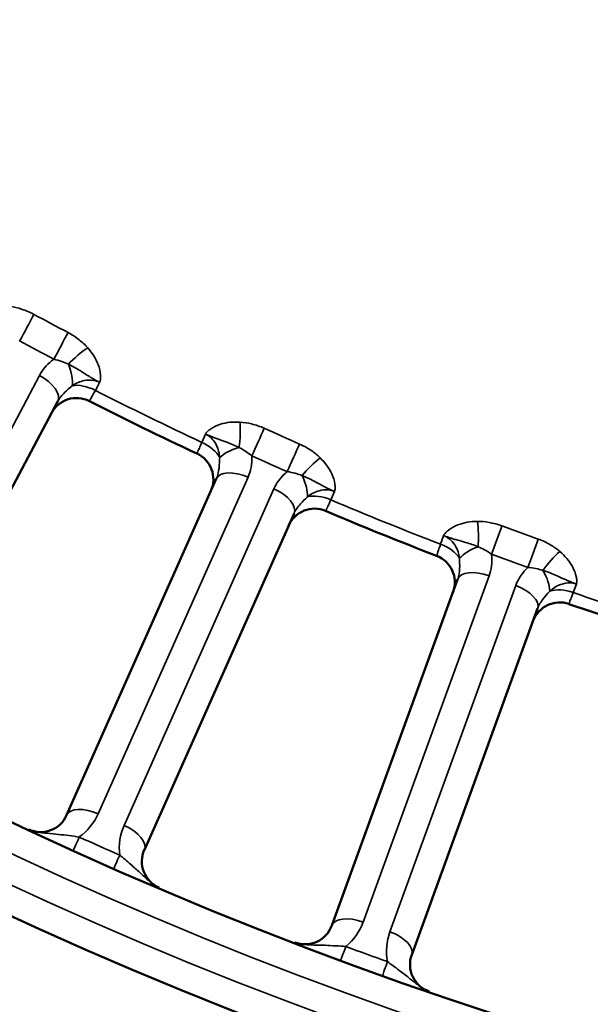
# Model space of a CAD drawing. Header units: inches. Extents: x 0 to 93.5, y 0 to 66.1.
# Tile 12 of 256: x 28.752 to 29.544, y 31.765 to 33.13. Entities that reach past the tile are written whole.
import ezdxf

# ---------------------------------------------------------------- set-up
doc = ezdxf.new("R2010")
doc.units = ezdxf.units.IN
doc.header["$LTSCALE"] = 4
doc.header["$MEASUREMENT"] = 0
for name, color, linetype, lineweight in [('Dimension (ANSI)', 7, 'Continuous', 25), ('Visible (ANSI)', 7, 'Continuous', 50), ('Visible Narrow (ANSI)', 7, 'Continuous', 35)]:
    doc.layers.add(name, color=color, linetype=linetype, lineweight=lineweight)
doc.styles.add('Note Text (ANSI)', font='arial.ttf')
doc.dimstyles.new('Default (ANSI)', dxfattribs={"dimscale": 4, "dimtxt": 0.24, "dimasz": 0.098425, "dimexe": 0.125, "dimexo": 0.0625, "dimgap": 0.031496, "dimtad": 0, "dimtih": 1, "dimtoh": 1, "dimrnd": 1e-08, "dimzin": 4, "dimdsep": 46, "dimtxsty": 'Note Text (ANSI)', "dimcen": 0.09, "dimdle": 0.393701, "dimclrd": 256, "dimclre": 256, "dimclrt": 256, "dimadec": 0, "dimazin": 1, "dimtfac": 0.5, "dimtofl": 0, "dimtmove": 0, "dimatfit": 3, "dimfxl": 1, "dimtolj": 1, "dimtzin": 4, "dimlwd": -1, "dimlwe": -1, "dimarcsym": 0})

# ---------------------------------------------------------------- blocks, each defined once
blk = doc.blocks.new('*D15')
at = {"layer": 'Defpoints', "color": 0, "transparency": 16777216}
for p in [(20.917, 37.0205), (41.4682, 37.0205), (41.4682, 20.4817)]:
    blk.add_point(p, dxfattribs=at)
at = {"layer": 'Dimension (ANSI)', "transparency": 16777216}
for p, q in [((20.917, 36.7705), (20.917, 19.9817)), ((41.4682, 36.7705), (41.4682, 19.9817)), ((21.3107, 20.4817), (41.0745, 20.4817))]:
    blk.add_line(p, q, dxfattribs=at)
for points in [[(21.3107, 20.5473), (21.3107, 20.4161), (20.917, 20.4817)], [(41.0745, 20.5473), (41.0745, 20.4161), (41.4682, 20.4817)]]:
    blk.add_solid(points, dxfattribs=at)
at = {"layer": 'Dimension (ANSI)', "transparency": 16777216, "insert": (29.5611, 21.588), "char_height": 0.96, "attachment_point": 1, "style": 'Note Text (ANSI)'}
blk.add_mtext('\\A1;20.55', dxfattribs=at)
blk = doc.blocks.new('*D16')
at = {"layer": 'Defpoints', "color": 0, "transparency": 16777216}
for p in [(15.4446, 45.9182), (30.9951, 45.9182), (21.6498, 28.5826)]:
    blk.add_point(p, dxfattribs=at)
at = {"layer": 'Dimension (ANSI)', "transparency": 16777216}
for p, q in [((30.7451, 45.9182), (14.9446, 45.9182)), ((15.4446, 28.9763), (15.4446, 45.5245)), ((21.3998, 28.5826), (14.9446, 28.5826))]:
    blk.add_line(p, q, dxfattribs=at)
for points in [[(15.379, 45.5245), (15.5102, 45.5245), (15.4446, 45.9182)], [(15.379, 28.9763), (15.5102, 28.9763), (15.4446, 28.5826)]]:
    blk.add_solid(points, dxfattribs=at)
at = {"layer": 'Dimension (ANSI)', "transparency": 16777216, "insert": (14.3376, 35.6778), "char_height": 0.96, "attachment_point": 1, "rotation": 90, "style": 'Note Text (ANSI)'}
blk.add_mtext('\\A1;17.34', dxfattribs=at)

msp = doc.modelspace()

# ---------------------------------------------------------------- linework, layer by layer
at = {"layer": 'Visible (ANSI)'}
for p, q in [((28.5651, 32.15), (28.8049, 32.6009)), ((29.0248, 32.4936), (28.8171, 32.0271)), ((28.925, 31.979), (29.1327, 32.4456)), ((29.3596, 32.3539), (29.1849, 31.874)), ((29.2959, 31.8336), (29.4706, 32.3135))]:
    msp.add_line(p, q, dxfattribs=at)
for radius in [8.189, 6.1811, 5.8661, 5.748]:
    msp.add_circle((31.1926, 37.2174), radius, dxfattribs=at)
for centre, radius, start, end in [((28.8309, 32.5661), 0.0394, 63.0811, 152), ((31.1926, 37.2174), 5.1772, 243.0811, 244.9189), ((28.9813, 32.4927), 0.0394, 336, 64.9189), ((29.1611, 32.4127), 0.0394, 67.0811, 156), ((31.1926, 37.2174), 5.1772, 247.0811, 248.9189), ((29.3163, 32.35), 0.0394, 340, 68.9189), ((29.5012, 32.2827), 0.0394, 71.0811, 160), ((31.1926, 37.2174), 5.1772, 251.0811, 252.9189), ((28.7811, 32.0431), 0.0394, 245.0121, 336), ((28.9609, 31.963), 0.0394, 156, 246.9879), ((29.1479, 31.8875), 0.0394, 249.0121, 340), ((29.3329, 31.8201), 0.0394, 160, 250.9879)]:
    msp.add_arc(centre, radius, start, end, dxfattribs=at)
at = {"layer": 'Visible Narrow (ANSI)'}
for p, q in [((28.7793, 32.6368), (28.5396, 32.1858)), ((28.8629, 32.6271), (28.857, 32.616)), ((29.0046, 32.544), (29.0097, 32.5555)), ((28.861, 32.029), (29.0688, 32.4956)), ((29.1047, 32.4796), (28.897, 32.013)), ((29.1888, 32.4758), (29.1836, 32.4643)), ((29.3359, 32.4027), (29.3402, 32.4146)), ((29.2286, 31.879), (29.4033, 32.359)), ((29.4403, 32.3455), (29.2656, 31.8656)), ((29.5244, 32.3476), (29.5201, 32.3357))]:
    msp.add_line(p, q, dxfattribs=at)
for radius in [6.3662, 5.8268, 5.7874]:
    msp.add_circle((31.1926, 37.2174), radius, dxfattribs=at)
for centre, radius, start, end in [((31.1926, 37.2174), 5.1602, 243.0882, 244.9118), ((31.1926, 37.2174), 5.1602, 247.0882, 248.9118), ((31.1926, 37.2174), 5.1602, 251.0882, 252.9118), ((28.7891, 32.0611), 0.0787, 305.3542, 336), ((28.9689, 31.981), 0.0787, 156, 186.6458), ((31.1846, 37.1994), 5.7087, 245.6921, 246.3079), ((29.1547, 31.906), 0.0787, 309.3542, 340), ((29.3396, 31.8386), 0.0787, 160, 190.6458), ((31.1859, 37.1989), 5.7087, 249.6921, 250.3079)]:
    msp.add_arc(centre, radius, start, end, dxfattribs=at)
for centre, major_axis, ratio, start_param, end_param in [((28.7612, 32.7019), (-0.0186, -0.0347), 0.001641, 1.0472, 2.169907), ((32.1135, 38.9493), (-7.2059, 3.8314), 0.866025, 1.567514, 1.574079), ((28.8087, 32.6766), (0.0184, 0.0348), 0.001641, 0.971686, 2.094393), ((32.1082, 38.9395), (7.2372, -3.8481), 0.866025, 4.709107, 4.715671), ((28.8362, 32.6554), (-0.0294, -0.0262), 0.23794, 4.157155, 5.087893), ((28.803, 32.6492), (0.0165, -0.0358), 0.417627, 0.561295, 1.465687), ((28.7701, 32.6194), (0.0348, -0.0185), 0.5, 0, 1.570796), ((28.8468, 32.596), (0.0348, -0.0185), 0.5698, 1.581619, 2.512357), ((29.0484, 32.5518), (0.0025, 0.0393), 0.23794, 4.336885, 5.267623), ((29.0821, 32.5433), (-0.0161, -0.0359), 0.001641, 1.0472, 2.169907), ((31.9904, 39.0093), (-7.4556, 3.3194), 0.866025, 1.567514, 1.574079), ((28.9951, 32.5237), (0.036, -0.016), 0.5698, 0.629236, 1.559974), ((29.064, 32.5219), (0.0383, 0.009), 0.417627, 1.675906, 2.580298), ((29.1313, 32.5214), (0.0159, 0.036), 0.001641, 0.971686, 2.094393), ((31.9859, 38.9991), (7.488, -3.3339), 0.866025, 4.709107, 4.715671), ((29.1601, 32.5021), (-0.0275, -0.0282), 0.23794, 4.157155, 5.087893), ((29.0608, 32.4776), (-0.036, 0.016), 0.5, 4.712389, 6.283185), ((29.1275, 32.4936), (0.0189, -0.0345), 0.417627, 0.561295, 1.465687), ((29.0967, 32.4616), (0.036, -0.016), 0.5, 0, 1.570796), ((29.1749, 32.4436), (0.036, -0.016), 0.5698, 1.581619, 2.512357), ((29.3791, 32.4136), (-0.0002, 0.0394), 0.23794, 4.336885, 5.267623), ((29.4133, 32.4075), (-0.0136, -0.037), 0.001641, 1.0472, 2.169907), ((31.8635, 39.0606), (-7.669, 2.7913), 0.866025, 1.567514, 1.574079), ((29.4639, 32.3891), (0.0134, 0.037), 0.001641, 0.971686, 2.094393), ((29.3279, 32.3818), (0.037, -0.0135), 0.5698, 0.629236, 1.559974), ((29.3967, 32.3848), (0.0376, 0.0117), 0.417627, 1.675906, 2.580298), ((29.494, 32.3718), (-0.0255, -0.03), 0.23794, 4.157155, 5.087893), ((31.8597, 39.0501), (7.7023, -2.8034), 0.866025, 4.709107, 4.715671), ((29.462, 32.3611), (0.0213, -0.0331), 0.417627, 0.561295, 1.465687), ((29.3966, 32.3405), (-0.037, 0.0135), 0.5, 4.712389, 6.283185), ((29.4336, 32.327), (0.037, -0.0135), 0.5, 0, 1.570796), ((29.5128, 32.3145), (0.037, -0.0135), 0.5698, 1.581619, 2.512357), ((28.853, 32.011), (-0.036, 0.016), 0.5, 4.712389, 6.283185), ((28.889, 31.995), (0.036, -0.016), 0.5, 0, 1.570796), ((28.8427, 32.0148), (-0.0162, -0.0359), 0.003103, 0, 1.047206), ((28.8987, 31.9899), (-0.0158, -0.0361), 0.003103, 5.235979, 6.283185), ((29.2219, 31.8605), (-0.037, 0.0135), 0.5, 4.712389, 6.283185), ((29.2589, 31.8471), (0.037, -0.0135), 0.5, 0, 1.570796), ((29.2113, 31.8636), (-0.0137, -0.0369), 0.003103, 0, 1.047206), ((29.269, 31.8426), (-0.0133, -0.0371), 0.003103, 5.235979, 6.283185)]:
    msp.add_ellipse(centre, major_axis=major_axis, ratio=ratio, start_param=start_param, end_param=end_param, dxfattribs=at)
for points, knots in [([(28.7717, 32.7214), (28.7663, 32.7244), (28.7605, 32.7268), (28.7495, 32.7303), (28.7442, 32.7316), (28.7389, 32.7323)], [-0.08937438, -0.08937438, -0.08937438, -0.08937438, -0.04206682, -0.04206682, 0, 0, 0, 0]), ([(28.8464, 32.6751), (28.8428, 32.6791), (28.8388, 32.6828), (28.8297, 32.69), (28.8245, 32.6934), (28.819, 32.6963)], [-0.08937438, -0.08937438, -0.08937438, -0.08937438, -0.04730953, -0.04730953, 0, 0, 0, 0]), ([(28.8629, 32.6271), (28.8629, 32.6271), (28.8629, 32.6271), (28.8629, 32.6271), (28.8629, 32.6271), (28.8629, 32.6272), (28.8629, 32.6272), (28.8629, 32.6272), (28.8629, 32.6272), (28.863, 32.6273), (28.863, 32.6273), (28.8631, 32.6276), (28.8632, 32.6278), (28.8634, 32.6285), (28.8636, 32.629), (28.8638, 32.6304), (28.864, 32.6313), (28.8642, 32.6339), (28.8642, 32.6357), (28.8638, 32.6422), (28.8626, 32.6471), (28.8608, 32.6518), (28.8593, 32.656), (28.8572, 32.66), (28.8523, 32.6678), (28.8495, 32.6716), (28.8464, 32.6751)], [-0.148382, -0.148382, -0.148382, -0.148382, -0.1483603, -0.1483603, -0.1483387, -0.1483387, -0.1482955, -0.1482955, -0.1481357, -0.1481357, -0.1475776, -0.1475776, -0.1455443, -0.1455443, -0.14047, -0.14047, -0.132558, -0.132558, -0.1167341, -0.1167341, -0.074191, -0.074191, -0.074191, -0.0370955, -0.0370955, 0, 0, 0, 0]), ([(28.7995, 32.6593), (28.7984, 32.6585), (28.7973, 32.6577), (28.7893, 32.6513), (28.7834, 32.6444), (28.7793, 32.6368)], [0.04155794, 0.04155794, 0.04155794, 0.04155794, 0.05326495, 0.05326495, 0.12966332, 0.12966332, 0.12966332, 0.12966332]), ([(28.7995, 32.6593), (28.8031, 32.6585), (28.8068, 32.6574), (28.8135, 32.655), (28.8167, 32.6538), (28.8196, 32.6523)], [0, 0, 0, 0, 0.04730953, 0.04730953, 0.08937438, 0.08937438, 0.08937438, 0.08937438]), ([(28.8196, 32.6523), (28.8223, 32.651), (28.825, 32.6497), (28.8304, 32.6467), (28.833, 32.6451), (28.8358, 32.6434), (28.839, 32.6415), (28.8422, 32.6394), (28.8478, 32.6359), (28.8494, 32.6349), (28.8524, 32.6331), (28.8535, 32.6324), (28.8557, 32.6311), (28.8567, 32.6305), (28.8587, 32.6294), (28.8593, 32.6291), (28.8607, 32.6283), (28.861, 32.6281), (28.8617, 32.6278), (28.8619, 32.6277), (28.8622, 32.6275), (28.8623, 32.6274), (28.8625, 32.6274), (28.8625, 32.6273), (28.8627, 32.6273), (28.8627, 32.6273), (28.8629, 32.6271)], [0, 0, 0, 0, 0.0370955, 0.0370955, 0.074191, 0.074191, 0.074191, 0.1167341, 0.1167341, 0.132558, 0.132558, 0.14047, 0.14047, 0.1455443, 0.1455443, 0.1475776, 0.1475776, 0.1481357, 0.1481357, 0.1482955, 0.1482955, 0.1483387, 0.1483387, 0.1483603, 0.1483603, 0.148382, 0.148382, 0.148382, 0.148382]), ([(28.8249, 32.6226), (28.8301, 32.626), (28.8359, 32.6285), (28.8459, 32.6306), (28.8503, 32.6307), (28.8572, 32.6295), (28.86, 32.6286), (28.8625, 32.6273), (28.8626, 32.6273), (28.8628, 32.6272), (28.8629, 32.6271)], [-0.3755107, -0.3755107, -0.3755107, -0.3755107, -0.2932362, -0.2932362, -0.2308161, -0.2308161, -0.1877553, -0.1877553, -0.1877553, -0.1855084, -0.1855084, -0.1855084, -0.1855084]), ([(28.8049, 32.6009), (28.8072, 32.6052), (28.8104, 32.6093), (28.8175, 32.6162), (28.8209, 32.6191), (28.8249, 32.6226)], [-0.1296633, -0.1296633, -0.1296633, -0.1296633, -0.053265, -0.053265, 0, 0, 0, 0]), ([(28.8487, 32.6012), (28.8487, 32.6012), (28.8494, 32.6024), (28.8516, 32.6063), (28.8528, 32.6084), (28.855, 32.6124), (28.856, 32.6142), (28.857, 32.616)], [0, 0, 0, 0, 0.0913713, 0.0913713, 0.1533039, 0.1533039, 0.1920118, 0.1920118, 0.1920118, 0.1920118]), ([(29.0577, 32.572), (29.053, 32.5723), (29.0483, 32.5723), (29.0391, 32.5713), (29.0347, 32.5704), (29.0305, 32.5691), (29.0257, 32.5676), (29.0211, 32.5655), (29.0157, 32.5618), (29.0143, 32.5607), (29.0124, 32.5589), (29.0117, 32.5583), (29.0108, 32.5572), (29.0105, 32.5568), (29.0101, 32.5561), (29.01, 32.5559), (29.0098, 32.5557), (29.0098, 32.5556), (29.0098, 32.5556), (29.0098, 32.5556), (29.0097, 32.5555), (29.0097, 32.5555), (29.0097, 32.5555), (29.0097, 32.5555), (29.0097, 32.5555), (29.0097, 32.5555), (29.0097, 32.5555)], [-0.1483747, -0.1483747, -0.1483747, -0.1483747, -0.1112792, -0.1112792, -0.0741838, -0.0741838, -0.0741838, -0.0316407, -0.0316407, -0.0158167, -0.0158167, -0.0079047, -0.0079047, -0.0028305, -0.0028305, -0.0007972, -0.0007972, -0.0002391, -0.0002391, -0.0000793, -0.0000793, -0.000036, -0.000036, -0.0000144, -0.0000144, 0.0000072, 0.0000072, 0.0000072, 0.0000072]), ([(29.0912, 32.5635), (29.0856, 32.5661), (29.0797, 32.5681), (29.0685, 32.5708), (29.0631, 32.5717), (29.0577, 32.572)], [-0.08937438, -0.08937438, -0.08937438, -0.08937438, -0.04206682, -0.04206682, 0, 0, 0, 0]), ([(29.0046, 32.544), (29.0033, 32.541), (29.0022, 32.5383), (28.9997, 32.5325), (28.9987, 32.53), (28.9981, 32.5286), (28.998, 32.5284), (28.998, 32.5284)], [0, 0, 0, 0, 0.060011, 0.060011, 0.1560285, 0.1560285, 0.1920118, 0.1920118, 0.1920118, 0.1920118]), ([(29.0097, 32.5555), (29.01, 32.5554), (29.01, 32.5554), (29.0101, 32.5553), (29.0102, 32.5553), (29.0103, 32.5553), (29.0104, 32.5552), (29.0108, 32.5551), (29.0109, 32.555), (29.0117, 32.5547), (29.012, 32.5545), (29.0134, 32.5539), (29.0141, 32.5536), (29.0162, 32.5527), (29.0173, 32.5523), (29.0197, 32.5513), (29.0209, 32.5509), (29.0242, 32.5496), (29.026, 32.549), (29.0321, 32.5468), (29.0358, 32.5455), (29.0393, 32.5442), (29.0423, 32.5431), (29.0452, 32.5419), (29.0508, 32.5395), (29.0536, 32.5382), (29.0562, 32.5369)], [-0.0000072, -0.0000072, -0.0000072, -0.0000072, 0.0000144, 0.0000144, 0.000036, 0.000036, 0.0000793, 0.0000793, 0.0002391, 0.0002391, 0.0007972, 0.0007972, 0.0028305, 0.0028305, 0.0079047, 0.0079047, 0.0158167, 0.0158167, 0.0316407, 0.0316407, 0.0741838, 0.0741838, 0.0741838, 0.1112792, 0.1112792, 0.1483747, 0.1483747, 0.1483747, 0.1483747]), ([(29.0097, 32.5555), (29.0147, 32.5532), (29.019, 32.5495), (29.0249, 32.541), (29.0268, 32.5366), (29.0288, 32.529), (29.0293, 32.5259), (29.0295, 32.5228)], [-1.5053401, -1.5053401, -1.5053401, -1.5053401, -1.4223054, -1.4223054, -1.3564792, -1.3564792, -1.3153378, -1.3153378, -1.3153378, -1.3153378]), ([(29.0562, 32.5369), (29.0592, 32.5355), (29.0621, 32.5338), (29.0681, 32.5299), (29.0712, 32.5277), (29.0741, 32.5253)], [0, 0, 0, 0, 0.04206682, 0.04206682, 0.08937438, 0.08937438, 0.08937438, 0.08937438]), ([(29.1689, 32.5225), (29.1651, 32.5262), (29.1609, 32.5297), (29.1513, 32.5362), (29.1458, 32.5392), (29.1402, 32.5417)], [-0.08937438, -0.08937438, -0.08937438, -0.08937438, -0.04730953, -0.04730953, 0, 0, 0, 0]), ([(29.0295, 32.5228), (29.0294, 32.5204), (29.0293, 32.5183), (29.0289, 32.5106), (29.0284, 32.5058), (29.0267, 32.4986), (29.0259, 32.496), (29.0248, 32.4936)], [-0.129604, -0.129604, -0.129604, -0.129604, -0.1061449, -0.1061449, -0.040825, -0.040825, 0, 0, 0, 0]), ([(29.0688, 32.4956), (29.0707, 32.4998), (29.0721, 32.5043), (29.074, 32.5143), (29.0744, 32.5198), (29.0741, 32.5253)], [0, 0, 0, 0, 0.04082497, 0.04082497, 0.08802318, 0.08802318, 0.08802318, 0.08802318]), ([(29.1888, 32.4758), (29.1888, 32.4758), (29.1888, 32.4758), (29.1888, 32.4758), (29.1888, 32.4758), (29.1888, 32.4758), (29.1888, 32.4758), (29.1888, 32.4758), (29.1888, 32.4759), (29.1888, 32.4759), (29.1889, 32.476), (29.1889, 32.4763), (29.189, 32.4765), (29.1892, 32.4772), (29.1893, 32.4778), (29.1895, 32.4792), (29.1896, 32.48), (29.1896, 32.4826), (29.1895, 32.4844), (29.1886, 32.4909), (29.1871, 32.4957), (29.185, 32.5003), (29.1831, 32.5043), (29.1808, 32.5082), (29.1754, 32.5157), (29.1723, 32.5192), (29.1689, 32.5225)], [-0.148382, -0.148382, -0.148382, -0.148382, -0.1483603, -0.1483603, -0.1483387, -0.1483387, -0.1482955, -0.1482955, -0.1481357, -0.1481357, -0.1475776, -0.1475776, -0.1455443, -0.1455443, -0.14047, -0.14047, -0.132558, -0.132558, -0.1167341, -0.1167341, -0.074191, -0.074191, -0.074191, -0.0370955, -0.0370955, 0, 0, 0, 0]), ([(29.1233, 32.5034), (29.1222, 32.5026), (29.1212, 32.5017), (29.1136, 32.4948), (29.1083, 32.4875), (29.1047, 32.4796)], [0.04155794, 0.04155794, 0.04155794, 0.04155794, 0.05326495, 0.05326495, 0.12966332, 0.12966332, 0.12966332, 0.12966332]), ([(29.1233, 32.5034), (29.127, 32.5029), (29.1307, 32.5021), (29.1376, 32.5002), (29.1408, 32.4991), (29.1438, 32.4979)], [0, 0, 0, 0, 0.04730953, 0.04730953, 0.08937438, 0.08937438, 0.08937438, 0.08937438]), ([(29.1438, 32.4979), (29.1466, 32.4968), (29.1494, 32.4956), (29.1549, 32.4931), (29.1577, 32.4917), (29.1606, 32.4902), (29.1639, 32.4885), (29.1673, 32.4866), (29.173, 32.4835), (29.1747, 32.4826), (29.1779, 32.481), (29.179, 32.4804), (29.1814, 32.4793), (29.1823, 32.4788), (29.1845, 32.4778), (29.1851, 32.4775), (29.1865, 32.4768), (29.1869, 32.4767), (29.1876, 32.4763), (29.1878, 32.4763), (29.1881, 32.4761), (29.1882, 32.4761), (29.1883, 32.476), (29.1884, 32.476), (29.1885, 32.4759), (29.1885, 32.4759), (29.1888, 32.4758)], [0, 0, 0, 0, 0.0370955, 0.0370955, 0.074191, 0.074191, 0.074191, 0.1167341, 0.1167341, 0.132558, 0.132558, 0.14047, 0.14047, 0.1455443, 0.1455443, 0.1475776, 0.1475776, 0.1481357, 0.1481357, 0.1482955, 0.1482955, 0.1483387, 0.1483387, 0.1483603, 0.1483603, 0.148382, 0.148382, 0.148382, 0.148382]), ([(29.1512, 32.4686), (29.1562, 32.4724), (29.1617, 32.4753), (29.1715, 32.478), (29.1759, 32.4785), (29.183, 32.4777), (29.1857, 32.4771), (29.1884, 32.476), (29.1885, 32.4759), (29.1886, 32.4759), (29.1888, 32.4758)], [-0.3754959, -0.3754959, -0.3754959, -0.3754959, -0.2932222, -0.2932222, -0.2308087, -0.2308087, -0.1877479, -0.1877479, -0.1877479, -0.1854936, -0.1854936, -0.1854936, -0.1854936]), ([(29.1327, 32.4456), (29.1347, 32.4501), (29.1377, 32.4544), (29.1443, 32.4618), (29.1474, 32.4648), (29.1512, 32.4686)], [-0.1296633, -0.1296633, -0.1296633, -0.1296633, -0.053265, -0.053265, 0, 0, 0, 0]), ([(29.1765, 32.4489), (29.1765, 32.4489), (29.1771, 32.4502), (29.179, 32.4542), (29.18, 32.4564), (29.1819, 32.4606), (29.1828, 32.4624), (29.1836, 32.4643)], [0, 0, 0, 0, 0.0913711, 0.0913711, 0.1533038, 0.1533038, 0.1920118, 0.1920118, 0.1920118, 0.1920118]), ([(29.387, 32.4344), (29.3823, 32.4344), (29.3776, 32.434), (29.3685, 32.4324), (29.3641, 32.4312), (29.36, 32.4296), (29.3553, 32.4278), (29.3509, 32.4254), (29.3457, 32.4213), (29.3444, 32.4201), (29.3426, 32.4182), (29.3421, 32.4175), (29.3412, 32.4164), (29.3409, 32.4159), (29.3405, 32.4152), (29.3404, 32.415), (29.3403, 32.4148), (29.3403, 32.4147), (29.3403, 32.4147), (29.3403, 32.4147), (29.3403, 32.4146), (29.3403, 32.4146), (29.3402, 32.4146), (29.3402, 32.4146), (29.3402, 32.4146), (29.3402, 32.4146), (29.3402, 32.4146)], [-0.1483747, -0.1483747, -0.1483747, -0.1483747, -0.1112792, -0.1112792, -0.0741838, -0.0741838, -0.0741838, -0.0316407, -0.0316407, -0.0158167, -0.0158167, -0.0079048, -0.0079048, -0.0028305, -0.0028305, -0.0007972, -0.0007972, -0.0002391, -0.0002391, -0.0000793, -0.0000793, -0.000036, -0.000036, -0.0000144, -0.0000144, 0.0000072, 0.0000072, 0.0000072, 0.0000072]), ([(29.421, 32.4283), (29.4152, 32.4304), (29.4092, 32.432), (29.3978, 32.434), (29.3923, 32.4345), (29.387, 32.4344)], [-0.08937438, -0.08937438, -0.08937438, -0.08937438, -0.04206682, -0.04206682, 0, 0, 0, 0]), ([(29.3402, 32.4146), (29.3405, 32.4145), (29.3405, 32.4145), (29.3407, 32.4145), (29.3407, 32.4144), (29.3409, 32.4144), (29.341, 32.4144), (29.3413, 32.4142), (29.3415, 32.4142), (29.3422, 32.4139), (29.3426, 32.4138), (29.3441, 32.4132), (29.3447, 32.413), (29.3469, 32.4123), (29.348, 32.4119), (29.3505, 32.4111), (29.3517, 32.4108), (29.3551, 32.4098), (29.3569, 32.4092), (29.3632, 32.4075), (29.3669, 32.4064), (29.3705, 32.4054), (29.3736, 32.4044), (29.3766, 32.4035), (29.3824, 32.4015), (29.3852, 32.4004), (29.3879, 32.3992)], [-0.0000072, -0.0000072, -0.0000072, -0.0000072, 0.0000144, 0.0000144, 0.000036, 0.000036, 0.0000793, 0.0000793, 0.0002391, 0.0002391, 0.0007972, 0.0007972, 0.0028305, 0.0028305, 0.0079048, 0.0079048, 0.0158167, 0.0158167, 0.0316407, 0.0316407, 0.0741838, 0.0741838, 0.0741838, 0.1112792, 0.1112792, 0.1483747, 0.1483747, 0.1483747, 0.1483747]), ([(29.3402, 32.4146), (29.3454, 32.4127), (29.3499, 32.4092), (29.3564, 32.4012), (29.3586, 32.397), (29.3611, 32.3895), (29.3618, 32.3864), (29.3623, 32.3833)], [-1.5053408, -1.5053408, -1.5053408, -1.5053408, -1.4223046, -1.4223046, -1.3564793, -1.3564793, -1.3153384, -1.3153384, -1.3153384, -1.3153384]), ([(29.5014, 32.3928), (29.4973, 32.3962), (29.4928, 32.3994), (29.4828, 32.4052), (29.4772, 32.4079), (29.4713, 32.41)], [-0.08937438, -0.08937438, -0.08937438, -0.08937438, -0.04730953, -0.04730953, 0, 0, 0, 0]), ([(29.3359, 32.4027), (29.3349, 32.3997), (29.3339, 32.3969), (29.3319, 32.3909), (29.331, 32.3884), (29.3305, 32.3869), (29.3304, 32.3867), (29.3304, 32.3867)], [0, 0, 0, 0, 0.060011, 0.060011, 0.1560285, 0.1560285, 0.1920118, 0.1920118, 0.1920118, 0.1920118]), ([(29.3879, 32.3992), (29.391, 32.3981), (29.394, 32.3966), (29.4003, 32.3932), (29.4035, 32.3911), (29.4066, 32.389)], [0, 0, 0, 0, 0.04206682, 0.04206682, 0.08937438, 0.08937438, 0.08937438, 0.08937438]), ([(29.5244, 32.3476), (29.5244, 32.3476), (29.5244, 32.3476), (29.5244, 32.3476), (29.5244, 32.3476), (29.5244, 32.3476), (29.5244, 32.3476), (29.5244, 32.3476), (29.5244, 32.3476), (29.5245, 32.3477), (29.5245, 32.3478), (29.5246, 32.348), (29.5246, 32.3483), (29.5247, 32.349), (29.5248, 32.3496), (29.5249, 32.351), (29.5249, 32.3518), (29.5248, 32.3545), (29.5245, 32.3562), (29.5232, 32.3626), (29.5213, 32.3673), (29.5189, 32.3718), (29.5168, 32.3756), (29.5142, 32.3794), (29.5083, 32.3864), (29.505, 32.3897), (29.5014, 32.3928)], [-0.148382, -0.148382, -0.148382, -0.148382, -0.1483603, -0.1483603, -0.1483387, -0.1483387, -0.1482955, -0.1482955, -0.1481357, -0.1481357, -0.1475776, -0.1475776, -0.1455443, -0.1455443, -0.14047, -0.14047, -0.132558, -0.132558, -0.1167341, -0.1167341, -0.074191, -0.074191, -0.074191, -0.0370955, -0.0370955, 0, 0, 0, 0]), ([(29.3623, 32.3833), (29.3623, 32.381), (29.3624, 32.3788), (29.3625, 32.3711), (29.3624, 32.3663), (29.3612, 32.359), (29.3605, 32.3564), (29.3596, 32.3539)], [-0.129604, -0.129604, -0.129604, -0.129604, -0.1061449, -0.1061449, -0.040825, -0.040825, 0, 0, 0, 0]), ([(29.4033, 32.359), (29.4049, 32.3633), (29.406, 32.3679), (29.4073, 32.378), (29.4072, 32.3835), (29.4066, 32.389)], [0, 0, 0, 0, 0.04082497, 0.04082497, 0.08802318, 0.08802318, 0.08802318, 0.08802318]), ([(29.4571, 32.3706), (29.4561, 32.3696), (29.4552, 32.3687), (29.4481, 32.3613), (29.4433, 32.3536), (29.4403, 32.3455)], [0.04155794, 0.04155794, 0.04155794, 0.04155794, 0.05326495, 0.05326495, 0.12966332, 0.12966332, 0.12966332, 0.12966332]), ([(29.4571, 32.3706), (29.4609, 32.3703), (29.4646, 32.3698), (29.4716, 32.3683), (29.4749, 32.3675), (29.478, 32.3664)], [0, 0, 0, 0, 0.04730953, 0.04730953, 0.08937438, 0.08937438, 0.08937438, 0.08937438]), ([(29.478, 32.3664), (29.4809, 32.3656), (29.4837, 32.3646), (29.4895, 32.3624), (29.4923, 32.3612), (29.4953, 32.36), (29.4987, 32.3585), (29.5022, 32.3569), (29.5082, 32.3542), (29.5099, 32.3534), (29.5132, 32.352), (29.5143, 32.3515), (29.5168, 32.3505), (29.5178, 32.3501), (29.52, 32.3492), (29.5206, 32.349), (29.5221, 32.3484), (29.5224, 32.3483), (29.5232, 32.348), (29.5234, 32.348), (29.5237, 32.3478), (29.5238, 32.3478), (29.524, 32.3477), (29.524, 32.3477), (29.5242, 32.3477), (29.5242, 32.3477), (29.5244, 32.3476)], [0, 0, 0, 0, 0.0370955, 0.0370955, 0.074191, 0.074191, 0.074191, 0.1167341, 0.1167341, 0.132558, 0.132558, 0.14047, 0.14047, 0.1455443, 0.1455443, 0.1475776, 0.1475776, 0.1481357, 0.1481357, 0.1482955, 0.1482955, 0.1483387, 0.1483387, 0.1483603, 0.1483603, 0.148382, 0.148382, 0.148382, 0.148382]), ([(29.4874, 32.3378), (29.4921, 32.3419), (29.4975, 32.3452), (29.5071, 32.3486), (29.5114, 32.3493), (29.5185, 32.3491), (29.5213, 32.3486), (29.524, 32.3477), (29.5241, 32.3477), (29.5243, 32.3476), (29.5244, 32.3476)], [-0.3754778, -0.3754778, -0.3754778, -0.3754778, -0.2932052, -0.2932052, -0.2307998, -0.2307998, -0.1877389, -0.1877389, -0.1877389, -0.1854755, -0.1854755, -0.1854755, -0.1854755]), ([(29.4706, 32.3135), (29.4723, 32.3181), (29.4749, 32.3227), (29.481, 32.3305), (29.4839, 32.3337), (29.4874, 32.3378)], [-0.1296633, -0.1296633, -0.1296633, -0.1296633, -0.053265, -0.053265, 0, 0, 0, 0]), ([(29.514, 32.3199), (29.514, 32.3199), (29.5145, 32.3212), (29.5161, 32.3254), (29.517, 32.3276), (29.5186, 32.3319), (29.5194, 32.3338), (29.5201, 32.3357)], [0, 0, 0, 0, 0.0913708, 0.0913708, 0.1533037, 0.1533037, 0.1920118, 0.1920118, 0.1920118, 0.1920118]), ([(28.8347, 31.9968), (28.8301, 31.9975), (28.8252, 31.9982), (28.8156, 31.9994), (28.8108, 32), (28.8059, 32.0005), (28.8009, 32.001), (28.7959, 32.0015), (28.7879, 32.0023), (28.7854, 32.0025), (28.7801, 32.0032), (28.7777, 32.0035), (28.7734, 32.0044), (28.7724, 32.0046), (28.7705, 32.0051), (28.7696, 32.0054), (28.7677, 32.006), (28.7673, 32.0062), (28.7662, 32.0066), (28.766, 32.0067), (28.7655, 32.0069), (28.7654, 32.0069), (28.7652, 32.007), (28.765, 32.0072), (28.7645, 32.0074)], [0, 0, 0, 0, 0.0566386, 0.0566386, 0.1115465, 0.1115465, 0.1115465, 0.1664545, 0.1664545, 0.1915781, 0.1915781, 0.2124246, 0.2124246, 0.2177588, 0.2177588, 0.2215388, 0.2215388, 0.2226832, 0.2226832, 0.2229871, 0.2229871, 0.2230401, 0.2230401, 0.223093, 0.223093, 0.223093, 0.223093]), ([(28.9455, 31.9268), (28.9454, 31.9268), (28.9449, 31.927), (28.9446, 31.9272), (28.9445, 31.9272), (28.944, 31.9275), (28.9438, 31.9276), (28.9428, 31.9281), (28.9424, 31.9283), (28.9406, 31.9292), (28.9399, 31.9297), (28.9381, 31.9308), (28.9374, 31.9314), (28.9338, 31.934), (28.9319, 31.9356), (28.9258, 31.9409), (28.9224, 31.9442), (28.9145, 31.9514), (28.9101, 31.9553), (28.9007, 31.9635), (28.8956, 31.9678), (28.8907, 31.9719)], [-0.0000173, -0.0000173, -0.0000173, -0.0000173, 0.0000144, 0.0000144, 0.0000945, 0.0000945, 0.0003984, 0.0003984, 0.0015428, 0.0015428, 0.0053198, 0.0053198, 0.010657, 0.010657, 0.0315035, 0.0315035, 0.0812568, 0.0812568, 0.1459688, 0.1459688, 0.2230816, 0.2230816, 0.2230816, 0.2230816]), ([(29.2046, 31.8451), (29.1999, 31.8454), (29.1951, 31.8457), (29.1854, 31.8463), (29.1806, 31.8465), (29.1756, 31.8467), (29.1706, 31.8469), (29.1656, 31.847), (29.1576, 31.8472), (29.155, 31.8473), (29.1497, 31.8476), (29.1473, 31.8477), (29.1429, 31.8483), (29.142, 31.8485), (29.1399, 31.8489), (29.1391, 31.8491), (29.1372, 31.8496), (29.1367, 31.8497), (29.1356, 31.8501), (29.1354, 31.8501), (29.1349, 31.8503), (29.1348, 31.8503), (29.1346, 31.8504), (29.1343, 31.8505), (29.1338, 31.8507)], [0, 0, 0, 0, 0.0566386, 0.0566386, 0.1115465, 0.1115465, 0.1115465, 0.1664545, 0.1664545, 0.1915781, 0.1915781, 0.2124246, 0.2124246, 0.2177588, 0.2177588, 0.2215388, 0.2215388, 0.2226832, 0.2226832, 0.2229871, 0.2229871, 0.2230401, 0.2230401, 0.223093, 0.223093, 0.223093, 0.223093]), ([(29.3201, 31.7829), (29.3196, 31.7831), (29.3193, 31.7832), (29.3191, 31.7833), (29.319, 31.7833), (29.3185, 31.7835), (29.3183, 31.7836), (29.3172, 31.784), (29.3168, 31.7842), (29.315, 31.785), (29.3142, 31.7854), (29.3124, 31.7864), (29.3116, 31.7869), (29.3079, 31.7893), (29.3059, 31.7908), (29.2994, 31.7956), (29.2957, 31.7986), (29.2874, 31.8053), (29.2827, 31.8089), (29.2728, 31.8164), (29.2674, 31.8204), (29.2622, 31.8241)], [-0.0000114, -0.0000114, -0.0000114, -0.0000114, 0.0000415, 0.0000415, 0.0000945, 0.0000945, 0.0003984, 0.0003984, 0.0015428, 0.0015428, 0.0053228, 0.0053228, 0.010657, 0.010657, 0.0315035, 0.0315035, 0.0812568, 0.0812568, 0.1459688, 0.1459688, 0.2230816, 0.2230816, 0.2230816, 0.2230816])]:
    msp.add_open_spline(points, degree=3, knots=knots, dxfattribs=at)

# ---------------------------------------------------------------- dimensions: what is measured, and where the dimension line sits
at = {"layer": 'Dimension (ANSI)'}
for base, p1, p2, angle, picture, middle in [((15.4446, 45.9182), (21.6498, 28.5826), (30.9951, 45.9182), 90, '*D16', (15.4446, 37.2504)), ((41.4682, 20.4817), (20.917, 37.0205), (41.4682, 37.0205), 180, '*D15', (31.1926, 20.4817))]:
    dim = msp.add_linear_dim(base=base, p1=p1, p2=p2, angle=angle, dimstyle='Default (ANSI)', override={"dimgap": 0.031496, "dimtad": 1, "dimtih": 0, "dimtoh": 0, "dimdec": 2, "dimtol": 0, "dimlim": 0, "dimtp": 0, "dimtm": 0, "dimtdec": 2, "dimatfit": 1}, dxfattribs=at)
    dim.commit()
    dim.dimension.update_dxf_attribs({"geometry": picture, "text_midpoint": middle, "dimtype": 160})

doc.saveas('drawing.dxf')
